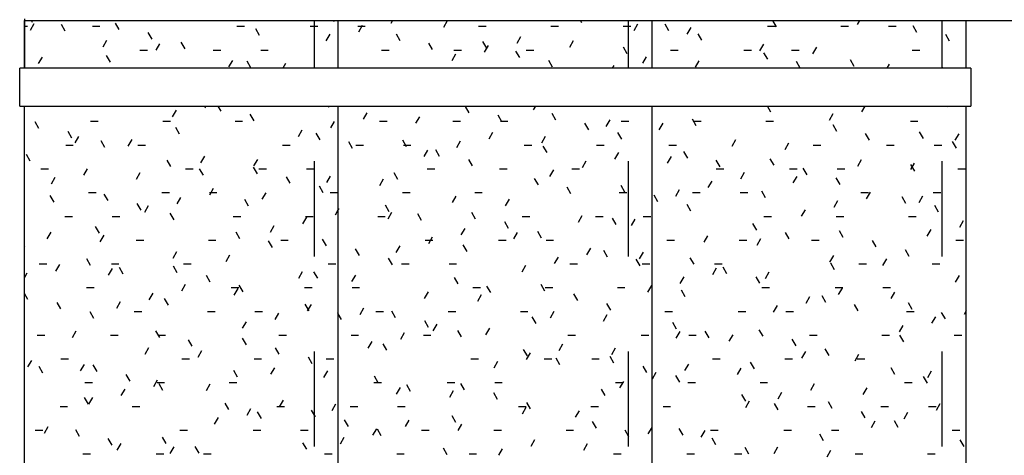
# Model space of a CAD drawing. Header units: metres. Extents: x -69 to 570, y -81 to 66.
# Tile 13 of 33: x 1.228 to 2.263, y -10.426 to -9.968. Entities that reach past the tile are written whole.
import ezdxf

# ---------------------------------------------------------------- set-up
doc = ezdxf.new("R2010")
doc.units = ezdxf.units.M
doc.linetypes.add('_Tracejado pequeno', pattern=[0.00225, 0.0015, -0.00075])
for name, color, linetype, lineweight in [('A-FLOR', 192, 'Continuous', 25), ('A-FLOR-HRAL', 11, 'Continuous', 25), ('S-STRS', 31, 'Continuous', 25)]:
    doc.layers.add(name, color=color, linetype=linetype, lineweight=lineweight)

msp = doc.modelspace()

# ---------------------------------------------------------------- linework, layer by layer
at = {"layer": 'A-FLOR', "color": 253}
for p, q in [((1.2326, -9.9671), (1.2326, -10.019)), ((1.2326, -9.969), (2.8154, -9.969)), ((1.2326, -11.0171), (1.2326, -10.059))]:
    msp.add_line(p, q, dxfattribs=at)
at = {"layer": 'A-FLOR-HRAL', "color": 253}
for p, q in [((2.2276, -10.019), (1.2276, -10.019)), ((1.2276, -10.059), (1.2276, -10.019)), ((2.2276, -10.019), (2.2276, -10.059)), ((1.2276, -10.059), (2.2276, -10.059))]:
    msp.add_line(p, q, dxfattribs=at)
at = {"layer": 'S-STRS', "color": 253}
for p, q in [((1.2326, -10.019), (1.2326, -9.969)), ((1.2326, -9.975), (1.236, -9.975)), ((1.2425, -9.9723), (1.2385, -9.9793)), ((1.2412, -9.971), (1.24, -9.969)), ((1.2754, -9.9802), (1.2714, -9.9732)), ((1.304, -9.975), (1.312, -9.975)), ((1.3322, -9.9785), (1.3282, -9.9716)), ((1.4176, -9.969), (1.4174, -9.9694)), ((1.456, -9.975), (1.464, -9.975)), ((1.4799, -9.9845), (1.4759, -9.9775)), ((1.533, -9.975), (1.541, -9.975)), ((1.5584, -9.9703), (1.5576, -9.969)), ((1.5626, -10.019), (1.5626, -9.969)), ((1.583, -9.975), (1.591, -9.975)), ((1.5878, -9.9743), (1.5838, -9.9812)), ((1.6197, -9.969), (1.6179, -9.972)), ((1.6772, -9.9693), (1.6732, -9.9762)), ((1.71, -9.975), (1.718, -9.975)), ((1.786, -9.975), (1.794, -9.975)), ((1.8187, -9.9713), (1.8174, -9.969)), ((1.862, -9.975), (1.87, -9.975)), ((1.8773, -9.9728), (1.8733, -9.9797)), ((1.8755, -9.9697), (1.8751, -9.969)), ((1.8926, -10.019), (1.8926, -9.969)), ((1.9102, -9.9797), (1.9062, -9.9728)), ((1.9331, -9.9762), (1.9291, -9.9831)), ((2.014, -9.975), (2.022, -9.975)), ((2.0233, -9.9756), (2.0195, -9.969)), ((2.091, -9.975), (2.099, -9.975)), ((2.1104, -9.969), (2.108, -9.9732)), ((2.141, -9.975), (2.149, -9.975)), ((2.171, -9.9815), (2.167, -9.9746)), ((2.2226, -10.019), (2.2226, -9.969)), ((1.3668, -9.9886), (1.3628, -9.9816)), ((1.5536, -9.9834), (1.5496, -9.9903)), ((1.6277, -9.9904), (1.6237, -9.9834)), ((1.7542, -9.986), (1.7502, -9.993)), ((1.9448, -9.9897), (1.9408, -9.9828)), ((2.2052, -9.9906), (2.2012, -9.9837)), ((1.3189, -9.9899), (1.3149, -9.9969)), ((1.3747, -9.9933), (1.3707, -10.0002)), ((1.4015, -9.9986), (1.3975, -9.9916)), ((1.6618, -9.9995), (1.6578, -9.9926)), ((1.7186, -9.9979), (1.7146, -9.991)), ((1.72, -9.9952), (1.716, -10.0021)), ((1.8095, -9.9902), (1.8055, -9.9972)), ((1.8664, -10.0038), (1.8624, -9.9969)), ((2.0095, -9.9937), (2.0055, -10.0007)), ((2.0653, -9.9971), (2.0613, -10.004)), ((1.2511, -10.0074), (1.2471, -10.0143)), ((1.323, -10.0127), (1.319, -10.0058)), ((1.354, -10), (1.362, -10)), ((1.431, -10), (1.439, -10)), ((1.481, -10), (1.489, -10)), ((1.608, -10), (1.616, -10)), ((1.6859, -10.0043), (1.6819, -10.0113)), ((1.684, -10), (1.692, -10)), ((1.7533, -10.0079), (1.7493, -10.001)), ((1.76, -10), (1.768, -10)), ((1.8864, -10.007), (1.8824, -10.0139)), ((1.912, -10), (1.92, -10)), ((1.989, -10), (1.997, -10)), ((2.0141, -10.0097), (2.0101, -10.0028)), ((2.039, -10), (2.047, -10)), ((2.166, -10), (2.174, -10)), ((1.4512, -10.0109), (1.4472, -10.0178)), ((1.4708, -10.0186), (1.4668, -10.0117)), ((1.507, -10.0142), (1.5042, -10.019)), ((1.7879, -10.0179), (1.7839, -10.011)), ((1.8523, -10.0161), (1.8506, -10.019)), ((1.9417, -10.0112), (1.9377, -10.0181)), ((2.0483, -10.0189), (2.0443, -10.012)), ((2.1051, -10.0173), (2.1011, -10.0103)), ((2.1418, -10.0147), (2.1393, -10.019)), ((2.1976, -10.018), (2.197, -10.019)), ((1.2326, -11.0171), (1.2326, -10.059)), ((1.4234, -10.059), (1.4222, -10.0611)), ((1.4395, -10.0644), (1.4363, -10.059)), ((1.5526, -10.0603), (1.5518, -10.059)), ((1.5626, -11.0171), (1.5626, -10.059)), ((1.7003, -10.0662), (1.6963, -10.0593)), ((1.7121, -10.059), (1.7117, -10.0596)), ((1.7698, -10.059), (1.7675, -10.063)), ((1.8926, -11.0171), (1.8926, -10.059)), ((2.0175, -10.0655), (2.0137, -10.059)), ((2.1162, -10.059), (2.1128, -10.0649)), ((2.2028, -10.059), (2.2022, -10.06)), ((2.2226, -11.0171), (2.2226, -10.059)), ((1.392, -10.0633), (1.388, -10.0702)), ((1.4741, -10.0744), (1.4701, -10.0675)), ((1.5926, -10.0659), (1.5886, -10.0729)), ((1.6479, -10.0702), (1.6439, -10.0771)), ((1.7345, -10.0754), (1.7305, -10.0684)), ((1.7913, -10.0737), (1.7873, -10.0668)), ((2.0826, -10.0671), (2.0786, -10.0741)), ((1.2479, -10.0826), (1.2439, -10.0757)), ((1.302, -10.075), (1.31, -10.075)), ((1.378, -10.075), (1.386, -10.075)), ((1.3957, -10.0885), (1.3917, -10.0816)), ((1.454, -10.075), (1.462, -10.075)), ((1.5584, -10.0751), (1.5544, -10.082)), ((1.606, -10.075), (1.614, -10.075)), ((1.683, -10.075), (1.691, -10.075)), ((1.733, -10.075), (1.741, -10.075)), ((1.8259, -10.0838), (1.8219, -10.0768)), ((1.8479, -10.0736), (1.8439, -10.0806)), ((1.86, -10.075), (1.868, -10.075)), ((1.9037, -10.077), (1.8997, -10.0839)), ((1.939, -10.0797), (1.935, -10.0727)), ((1.936, -10.075), (1.944, -10.075)), ((2.012, -10.075), (2.02, -10.075)), ((2.0868, -10.0856), (2.0828, -10.0786)), ((2.164, -10.075), (2.172, -10.075)), ((1.2825, -10.0926), (1.2785, -10.0857)), ((1.2896, -10.0908), (1.2856, -10.0977)), ((1.5243, -10.0842), (1.5203, -10.0912)), ((1.5434, -10.0944), (1.5394, -10.0875)), ((1.7248, -10.0869), (1.7208, -10.0938)), ((1.7801, -10.0911), (1.7761, -10.098)), ((1.8606, -10.0938), (1.8566, -10.0868)), ((2.1209, -10.0947), (2.1169, -10.0878)), ((2.1777, -10.0931), (2.1737, -10.0862)), ((2.2149, -10.0881), (2.2109, -10.095)), ((1.276, -10.1), (1.284, -10.1)), ((1.3172, -10.1026), (1.3132, -10.0957)), ((1.3454, -10.0941), (1.3414, -10.101)), ((1.352, -10.1), (1.36, -10.1)), ((1.504, -10.1), (1.512, -10.1)), ((1.5776, -10.1036), (1.5736, -10.0967)), ((1.581, -10.1), (1.589, -10.1)), ((1.6344, -10.102), (1.6304, -10.095)), ((1.631, -10.1), (1.639, -10.1)), ((1.6907, -10.096), (1.6867, -10.1029)), ((1.758, -10.1), (1.766, -10.1)), ((1.7821, -10.1079), (1.7781, -10.101)), ((1.834, -10.1), (1.842, -10.1)), ((1.91, -10.1), (1.918, -10.1)), ((1.9802, -10.0946), (1.9762, -10.1015)), ((2.036, -10.0979), (2.032, -10.1049)), ((2.062, -10.1), (2.07, -10.1)), ((2.139, -10.1), (2.147, -10.1)), ((2.189, -10.1), (2.197, -10.1)), ((2.2124, -10.1031), (2.2084, -10.0962)), ((1.2387, -10.1168), (1.2347, -10.1098)), ((1.4218, -10.1117), (1.4178, -10.1186)), ((1.6565, -10.1052), (1.6525, -10.1121)), ((1.669, -10.112), (1.665, -10.1051)), ((1.8571, -10.1078), (1.8531, -10.1147)), ((1.9124, -10.112), (1.9084, -10.1189)), ((1.9299, -10.1138), (1.9259, -10.1069)), ((1.3865, -10.1227), (1.3825, -10.1157)), ((1.4775, -10.1302), (1.4735, -10.1233)), ((1.4776, -10.115), (1.4736, -10.122)), ((1.7037, -10.122), (1.6997, -10.1151)), ((1.8229, -10.1169), (1.8189, -10.1239)), ((1.964, -10.123), (1.96, -10.116)), ((2.0208, -10.1213), (2.0168, -10.1144)), ((2.1124, -10.1155), (2.1084, -10.1224)), ((2.1682, -10.1189), (2.1642, -10.1258)), ((2.1686, -10.1273), (2.1646, -10.1203)), ((1.25, -10.125), (1.258, -10.125)), ((1.2646, -10.1341), (1.2606, -10.141)), ((1.2987, -10.1249), (1.2947, -10.1318)), ((1.354, -10.1291), (1.35, -10.1361)), ((1.402, -10.125), (1.41, -10.125)), ((1.4207, -10.1318), (1.4167, -10.1249)), ((1.479, -10.125), (1.487, -10.125)), ((1.5121, -10.1402), (1.5081, -10.1333)), ((1.529, -10.125), (1.537, -10.125)), ((1.5541, -10.1326), (1.5501, -10.1395)), ((1.6252, -10.1361), (1.6212, -10.1292)), ((1.656, -10.125), (1.664, -10.125)), ((1.732, -10.125), (1.74, -10.125)), ((1.7888, -10.1261), (1.7848, -10.133)), ((1.808, -10.125), (1.816, -10.125)), ((1.96, -10.125), (1.968, -10.125)), ((1.9893, -10.1287), (1.9853, -10.1357)), ((2.037, -10.125), (2.045, -10.125)), ((2.0446, -10.1329), (2.0406, -10.1399)), ((2.0555, -10.1314), (2.0515, -10.1244)), ((2.0901, -10.1414), (2.0861, -10.1344)), ((2.087, -10.125), (2.095, -10.125)), ((2.214, -10.125), (2.222, -10.125)), ((1.5468, -10.1502), (1.5428, -10.1433)), ((1.6099, -10.136), (1.6059, -10.1429)), ((1.773, -10.142), (1.769, -10.1351)), ((1.8071, -10.1512), (1.8031, -10.1443)), ((1.8639, -10.1496), (1.8599, -10.1426)), ((1.9552, -10.1379), (1.9512, -10.1448)), ((1.2637, -10.1601), (1.2597, -10.1531)), ((1.3, -10.15), (1.308, -10.15)), ((1.3205, -10.1584), (1.3165, -10.1515)), ((1.377, -10.15), (1.385, -10.15)), ((1.3968, -10.155), (1.3928, -10.1619)), ((1.431, -10.1458), (1.427, -10.1528)), ((1.427, -10.15), (1.435, -10.15)), ((1.4863, -10.1501), (1.4823, -10.157)), ((1.554, -10.15), (1.562, -10.15)), ((1.63, -10.15), (1.638, -10.15)), ((1.6863, -10.1536), (1.6823, -10.1605)), ((1.706, -10.15), (1.714, -10.15)), ((1.858, -10.15), (1.866, -10.15)), ((1.8986, -10.1596), (1.8946, -10.1527)), ((1.921, -10.147), (1.917, -10.154)), ((1.935, -10.15), (1.943, -10.15)), ((1.985, -10.15), (1.993, -10.15)), ((2.0117, -10.1555), (2.0077, -10.1486)), ((2.112, -10.15), (2.12, -10.15)), ((2.1216, -10.1497), (2.1176, -10.1566)), ((2.1594, -10.1614), (2.1554, -10.1545)), ((2.1769, -10.1539), (2.1729, -10.1608)), ((2.188, -10.15), (2.196, -10.15)), ((1.3552, -10.1685), (1.3512, -10.1615)), ((1.3627, -10.1641), (1.3587, -10.1711)), ((1.4683, -10.1644), (1.4643, -10.1574)), ((1.6161, -10.1703), (1.6121, -10.1633)), ((1.7421, -10.1569), (1.7381, -10.1638)), ((1.9332, -10.1696), (1.9292, -10.1627)), ((2.0874, -10.1588), (2.0834, -10.1657)), ((2.1936, -10.1706), (2.1896, -10.1636)), ((1.275, -10.175), (1.283, -10.175)), ((1.325, -10.175), (1.333, -10.175)), ((1.3899, -10.1785), (1.3859, -10.1715)), ((1.452, -10.175), (1.46, -10.175)), ((1.528, -10.175), (1.536, -10.175)), ((1.5626, -10.1678), (1.5592, -10.1737)), ((1.5632, -10.1668), (1.5626, -10.1678)), ((1.604, -10.175), (1.612, -10.175)), ((1.6185, -10.171), (1.6145, -10.1779)), ((1.6502, -10.1794), (1.6462, -10.1725)), ((1.707, -10.1778), (1.703, -10.1709)), ((1.756, -10.175), (1.764, -10.175)), ((1.8186, -10.1745), (1.8146, -10.1814)), ((1.833, -10.175), (1.841, -10.175)), ((1.883, -10.175), (1.891, -10.175)), ((2.01, -10.175), (2.018, -10.175)), ((2.0533, -10.168), (2.0493, -10.1749)), ((2.086, -10.175), (2.094, -10.175)), ((2.162, -10.175), (2.17, -10.175)), ((1.3114, -10.1926), (1.3074, -10.1857)), ((1.4949, -10.1851), (1.4909, -10.192)), ((1.5291, -10.1759), (1.5251, -10.1828)), ((1.7417, -10.1878), (1.7377, -10.1809)), ((1.8548, -10.1837), (1.8508, -10.1768)), ((1.8744, -10.1778), (1.8704, -10.1848)), ((2.0025, -10.1896), (1.9985, -10.1827)), ((2.2197, -10.1797), (2.2157, -10.1867)), ((1.2602, -10.1916), (1.2562, -10.1985)), ((1.316, -10.1949), (1.312, -10.2019)), ((1.4592, -10.1985), (1.4552, -10.1916)), ((1.6955, -10.1877), (1.6915, -10.1946)), ((1.7508, -10.1919), (1.7468, -10.1988)), ((1.7763, -10.1978), (1.7723, -10.1909)), ((1.9508, -10.1954), (1.9468, -10.2023)), ((2.0367, -10.1988), (2.0327, -10.1919)), ((2.0935, -10.1972), (2.0895, -10.1902)), ((2.1855, -10.1889), (2.1815, -10.1958)), ((1.2329, -10.2067), (1.2326, -10.2061)), ((1.35, -10.2), (1.358, -10.2)), ((1.426, -10.2), (1.434, -10.2)), ((1.4933, -10.2077), (1.4893, -10.2007)), ((1.502, -10.2), (1.51, -10.2)), ((1.5501, -10.206), (1.5461, -10.1991)), ((1.6272, -10.206), (1.6232, -10.2129)), ((1.654, -10.2), (1.662, -10.2)), ((1.6613, -10.1969), (1.6573, -10.2038)), ((1.6979, -10.212), (1.6939, -10.205)), ((1.731, -10.2), (1.739, -10.2)), ((1.781, -10.2), (1.789, -10.2)), ((1.908, -10.2), (1.916, -10.2)), ((1.984, -10.2), (1.992, -10.2)), ((2.0066, -10.1988), (2.0026, -10.2057)), ((2.06, -10.2), (2.068, -10.2)), ((2.1281, -10.2072), (2.1241, -10.2003)), ((2.212, -10.2), (2.22, -10.2)), ((1.3925, -10.2125), (1.3885, -10.2195)), ((1.4483, -10.2159), (1.4443, -10.2228)), ((1.5848, -10.2161), (1.5808, -10.2091)), ((1.8277, -10.2086), (1.8237, -10.2156)), ((1.8456, -10.2179), (1.8416, -10.2109)), ((1.883, -10.2128), (1.879, -10.2198)), ((2.0831, -10.2163), (2.0791, -10.2233)), ((2.1628, -10.2172), (2.1588, -10.2103)), ((1.248, -10.225), (1.256, -10.225)), ((1.2694, -10.2257), (1.2654, -10.2327)), ((1.3022, -10.2267), (1.2982, -10.2198)), ((1.324, -10.225), (1.332, -10.225)), ((1.3932, -10.2343), (1.3892, -10.2273)), ((1.4, -10.225), (1.408, -10.225)), ((1.552, -10.225), (1.56, -10.225)), ((1.6194, -10.2261), (1.6154, -10.2191)), ((1.629, -10.225), (1.637, -10.225)), ((1.679, -10.225), (1.687, -10.225)), ((1.7594, -10.2269), (1.7554, -10.2339)), ((1.7936, -10.2178), (1.7896, -10.2247)), ((1.806, -10.225), (1.814, -10.225)), ((1.8798, -10.227), (1.8758, -10.2201)), ((1.882, -10.225), (1.89, -10.225)), ((1.9366, -10.2254), (1.9326, -10.2185)), ((1.958, -10.225), (1.966, -10.225)), ((2.0843, -10.2313), (2.0803, -10.2244)), ((2.11, -10.225), (2.118, -10.225)), ((2.1389, -10.2197), (2.1349, -10.2266)), ((2.187, -10.225), (2.195, -10.225)), ((1.2352, -10.2349), (1.2326, -10.2394)), ((1.3247, -10.23), (1.3207, -10.2369)), ((1.3364, -10.2359), (1.3324, -10.229)), ((1.4279, -10.2443), (1.4239, -10.2374)), ((1.5247, -10.2335), (1.5207, -10.2404)), ((1.541, -10.2402), (1.537, -10.2333)), ((1.5805, -10.2368), (1.5765, -10.2437)), ((1.96, -10.2296), (1.956, -10.2365)), ((1.9712, -10.2354), (1.9672, -10.2285)), ((2.0153, -10.2338), (2.0113, -10.2407)), ((2.2153, -10.2373), (2.2113, -10.2442)), ((1.4016, -10.2467), (1.3976, -10.2536)), ((1.4625, -10.2543), (1.4585, -10.2474)), ((1.6887, -10.2461), (1.6847, -10.2392)), ((1.7797, -10.2536), (1.7757, -10.2467)), ((1.8917, -10.2479), (1.8877, -10.2548)), ((1.9258, -10.2387), (1.9218, -10.2456)), ((2.0059, -10.2454), (2.0019, -10.2385)), ((1.2363, -10.2625), (1.2326, -10.2561)), ((1.298, -10.25), (1.306, -10.25)), ((1.3675, -10.2558), (1.3635, -10.2628)), ((1.45, -10.25), (1.458, -10.25)), ((1.4569, -10.2509), (1.4529, -10.2578)), ((1.527, -10.25), (1.535, -10.25)), ((1.577, -10.25), (1.585, -10.25)), ((1.657, -10.2544), (1.653, -10.2613)), ((1.704, -10.25), (1.712, -10.25)), ((1.7128, -10.2577), (1.7088, -10.2647)), ((1.7229, -10.2553), (1.7189, -10.2483)), ((1.78, -10.25), (1.788, -10.25)), ((1.8143, -10.2637), (1.8103, -10.2567)), ((1.856, -10.25), (1.864, -10.25)), ((1.9274, -10.2596), (1.9234, -10.2526)), ((2.008, -10.25), (2.016, -10.25)), ((2.0752, -10.2655), (2.0712, -10.2585)), ((2.085, -10.25), (2.093, -10.25)), ((2.0922, -10.2505), (2.0882, -10.2574)), ((2.135, -10.25), (2.143, -10.25)), ((2.1475, -10.2547), (2.1435, -10.2616)), ((1.2709, -10.2725), (1.2669, -10.2656)), ((1.3333, -10.265), (1.3293, -10.2719)), ((1.384, -10.2684), (1.38, -10.2615)), ((1.5318, -10.2743), (1.5278, -10.2674)), ((1.5339, -10.2676), (1.5299, -10.2745)), ((1.849, -10.2737), (1.845, -10.2667)), ((2.0239, -10.2688), (2.0199, -10.2757)), ((2.0581, -10.2596), (2.0541, -10.2666)), ((2.1093, -10.2746), (2.1053, -10.2677)), ((2.1661, -10.273), (2.1621, -10.2661)), ((1.3056, -10.2825), (1.3016, -10.2756)), ((1.348, -10.275), (1.356, -10.275)), ((1.425, -10.275), (1.433, -10.275)), ((1.475, -10.275), (1.483, -10.275)), ((1.4997, -10.2768), (1.4957, -10.2837)), ((1.5626, -10.2777), (1.562, -10.2766)), ((1.566, -10.2835), (1.5626, -10.2777)), ((1.5892, -10.2718), (1.5852, -10.2787)), ((1.602, -10.275), (1.61, -10.275)), ((1.6228, -10.2819), (1.6188, -10.2749)), ((1.678, -10.275), (1.686, -10.275)), ((1.754, -10.275), (1.762, -10.275)), ((1.7892, -10.2753), (1.7852, -10.2822)), ((1.845, -10.2787), (1.841, -10.2856)), ((1.906, -10.275), (1.914, -10.275)), ((1.983, -10.275), (1.991, -10.275)), ((2.033, -10.275), (2.041, -10.275)), ((2.16, -10.275), (2.168, -10.275)), ((2.2008, -10.283), (2.1968, -10.2761)), ((2.2226, -10.2746), (2.2205, -10.2784)), ((1.4656, -10.2859), (1.4616, -10.2928)), ((1.6574, -10.2919), (1.6534, -10.285)), ((1.6661, -10.2885), (1.6621, -10.2955)), ((1.7705, -10.2878), (1.7665, -10.2809)), ((1.9183, -10.2937), (1.9143, -10.2868)), ((2.1903, -10.2806), (2.1863, -10.2875)), ((1.246, -10.3), (1.254, -10.3)), ((1.2867, -10.2958), (1.2827, -10.3027)), ((1.323, -10.3), (1.331, -10.3)), ((1.3749, -10.3026), (1.3709, -10.2956)), ((1.373, -10.3), (1.381, -10.3)), ((1.5, -10.3), (1.508, -10.3)), ((1.576, -10.3), (1.584, -10.3)), ((1.632, -10.2977), (1.628, -10.3046)), ((1.652, -10.3), (1.66, -10.3)), ((1.6921, -10.3019), (1.6881, -10.295)), ((1.7214, -10.2928), (1.7174, -10.2997)), ((1.804, -10.3), (1.812, -10.3)), ((1.881, -10.3), (1.889, -10.3)), ((1.9215, -10.2962), (1.9175, -10.3032)), ((1.931, -10.3), (1.939, -10.3)), ((1.9524, -10.3029), (1.9484, -10.2959)), ((1.9773, -10.2996), (1.9733, -10.3065)), ((2.0092, -10.3012), (2.0052, -10.2943)), ((2.058, -10.3), (2.066, -10.3)), ((2.134, -10.3), (2.142, -10.3)), ((2.1562, -10.2897), (2.1522, -10.2967)), ((2.21, -10.3), (2.218, -10.3)), ((1.409, -10.3117), (1.405, -10.3048)), ((1.4659, -10.3101), (1.4619, -10.3032)), ((1.5978, -10.3068), (1.5938, -10.3138)), ((1.6136, -10.316), (1.6096, -10.3091)), ((1.7984, -10.3095), (1.7944, -10.3164)), ((2.0439, -10.3113), (2.0399, -10.3043)), ((2.157, -10.3072), (2.153, -10.3002)), ((1.3631, -10.3134), (1.3591, -10.3203)), ((1.4189, -10.3167), (1.4149, -10.3236)), ((1.5005, -10.3201), (1.4965, -10.3132)), ((1.7614, -10.3219), (1.7574, -10.315)), ((1.7642, -10.3186), (1.7602, -10.3255)), ((1.8537, -10.3137), (1.8497, -10.3206)), ((2.0537, -10.3172), (2.0497, -10.3241)), ((2.0785, -10.3213), (2.0745, -10.3143)), ((2.1095, -10.3205), (2.1055, -10.3275)), ((1.24, -10.3266), (1.236, -10.3335)), ((1.271, -10.325), (1.279, -10.325)), ((1.2953, -10.3308), (1.2913, -10.3377)), ((1.398, -10.325), (1.406, -10.325)), ((1.474, -10.325), (1.482, -10.325)), ((1.5352, -10.3301), (1.5312, -10.3232)), ((1.55, -10.325), (1.558, -10.325)), ((1.702, -10.325), (1.71, -10.325)), ((1.7301, -10.3278), (1.7261, -10.3347)), ((1.779, -10.325), (1.787, -10.325)), ((1.7955, -10.3311), (1.7915, -10.3242)), ((1.829, -10.325), (1.837, -10.325)), ((1.8523, -10.3295), (1.8483, -10.3225)), ((1.9306, -10.3304), (1.9266, -10.3373)), ((1.956, -10.325), (1.964, -10.325)), ((2.0001, -10.3354), (1.9961, -10.3285)), ((2.032, -10.325), (2.04, -10.325)), ((2.108, -10.325), (2.116, -10.325)), ((1.2521, -10.34), (1.2481, -10.333)), ((1.3089, -10.3383), (1.3049, -10.3314)), ((1.3436, -10.3484), (1.3396, -10.3414)), ((1.4567, -10.3443), (1.4527, -10.3373)), ((1.4954, -10.3343), (1.4914, -10.3412)), ((1.5512, -10.3376), (1.5472, -10.3446)), ((1.887, -10.3395), (1.883, -10.3326)), ((1.8965, -10.3395), (1.8926, -10.3462)), ((1.9859, -10.3346), (1.9819, -10.3415)), ((2.1478, -10.3413), (2.1438, -10.3344)), ((2.186, -10.3381), (2.182, -10.345)), ((1.296, -10.35), (1.304, -10.35)), ((1.3723, -10.3475), (1.3683, -10.3544)), ((1.372, -10.35), (1.38, -10.35)), ((1.3782, -10.3584), (1.3742, -10.3514)), ((1.4276, -10.3517), (1.4236, -10.3587)), ((1.448, -10.35), (1.456, -10.35)), ((1.6, -10.35), (1.608, -10.35)), ((1.6045, -10.3502), (1.6005, -10.3432)), ((1.677, -10.35), (1.685, -10.35)), ((1.6954, -10.3577), (1.6914, -10.3508)), ((1.727, -10.35), (1.735, -10.35)), ((1.854, -10.35), (1.862, -10.35)), ((1.8623, -10.3487), (1.8583, -10.3556)), ((1.8926, -10.3462), (1.8925, -10.3465)), ((1.9216, -10.3495), (1.9176, -10.3426)), ((1.93, -10.35), (1.938, -10.35)), ((2.006, -10.35), (2.014, -10.35)), ((2.0629, -10.3513), (2.0589, -10.3583)), ((2.158, -10.35), (2.166, -10.35)), ((2.182, -10.3505), (2.178, -10.3435)), ((1.3381, -10.3567), (1.3341, -10.3636)), ((1.6276, -10.3552), (1.6236, -10.3621)), ((1.6386, -10.3593), (1.6346, -10.3524)), ((1.6834, -10.3586), (1.6794, -10.3655)), ((1.7301, -10.3677), (1.7261, -10.3608)), ((1.8432, -10.3636), (1.8392, -10.3567)), ((2.0287, -10.3605), (2.0247, -10.3674)), ((2.1182, -10.3555), (2.1142, -10.3625)), ((1.2998, -10.3725), (1.2958, -10.3656)), ((1.304, -10.3658), (1.3, -10.3727)), ((1.4475, -10.3784), (1.4435, -10.3715)), ((1.5045, -10.3684), (1.5005, -10.3754)), ((1.7647, -10.3777), (1.7607, -10.3708)), ((1.9909, -10.3695), (1.9869, -10.3626)), ((1.9946, -10.3696), (1.9906, -10.3766)), ((2.0251, -10.3787), (2.0211, -10.3718)), ((2.0819, -10.3771), (2.0779, -10.3701)), ((2.1951, -10.3723), (2.1911, -10.3792)), ((1.27, -10.375), (1.278, -10.375)), ((1.346, -10.375), (1.354, -10.375)), ((1.4704, -10.3776), (1.4664, -10.3845)), ((1.4817, -10.3876), (1.4777, -10.3806)), ((1.498, -10.375), (1.506, -10.375)), ((1.5385, -10.3859), (1.5345, -10.379)), ((1.5598, -10.3727), (1.5558, -10.3796)), ((1.575, -10.375), (1.583, -10.375)), ((1.625, -10.375), (1.633, -10.375)), ((1.752, -10.375), (1.76, -10.375)), ((1.7599, -10.3761), (1.7559, -10.3831)), ((1.8157, -10.3795), (1.8117, -10.3864)), ((1.828, -10.375), (1.836, -10.375)), ((1.904, -10.375), (1.912, -10.375)), ((2.056, -10.375), (2.064, -10.375)), ((2.1165, -10.3871), (2.1125, -10.3802)), ((2.133, -10.375), (2.141, -10.375)), ((2.161, -10.3814), (2.157, -10.3883)), ((2.183, -10.375), (2.191, -10.375)), ((1.4362, -10.3867), (1.4322, -10.3937)), ((1.5732, -10.396), (1.5692, -10.389)), ((1.6368, -10.3894), (1.6328, -10.3963)), ((1.6863, -10.3919), (1.6823, -10.3849)), ((1.834, -10.3978), (1.83, -10.3908)), ((2.1268, -10.3906), (2.1228, -10.3975)), ((2.1512, -10.3971), (2.1472, -10.3902)), ((1.244, -10.4), (1.252, -10.4)), ((1.2573, -10.3966), (1.2533, -10.4035)), ((1.2906, -10.4066), (1.2866, -10.3997)), ((1.396, -10.4), (1.404, -10.4)), ((1.473, -10.4), (1.481, -10.4)), ((1.523, -10.4), (1.531, -10.4)), ((1.6026, -10.3985), (1.5986, -10.4054)), ((1.6078, -10.406), (1.6038, -10.399)), ((1.65, -10.4), (1.658, -10.4)), ((1.6921, -10.3936), (1.6881, -10.4005)), ((1.726, -10.4), (1.734, -10.4)), ((1.802, -10.4), (1.81, -10.4)), ((1.8682, -10.4069), (1.8642, -10.4)), ((1.8921, -10.3971), (1.8881, -10.404)), ((1.925, -10.4053), (1.921, -10.3984)), ((1.9479, -10.4004), (1.9439, -10.4074)), ((1.954, -10.4), (1.962, -10.4)), ((2.031, -10.4), (2.039, -10.4)), ((2.081, -10.4), (2.089, -10.4)), ((2.208, -10.4), (2.216, -10.4)), ((1.3248, -10.4158), (1.3208, -10.4089)), ((1.3816, -10.4142), (1.3776, -10.4073)), ((1.5294, -10.4201), (1.5254, -10.4132)), ((1.5685, -10.4077), (1.5645, -10.4146)), ((1.769, -10.4103), (1.765, -10.4172)), ((1.9596, -10.4153), (1.9556, -10.4084)), ((2.0727, -10.4112), (2.0687, -10.4043)), ((2.2205, -10.4171), (2.2165, -10.4102)), ((1.3338, -10.4142), (1.3298, -10.4211)), ((1.3896, -10.4175), (1.3856, -10.4245)), ((1.4162, -10.4242), (1.4122, -10.4173)), ((1.6771, -10.426), (1.6731, -10.4191)), ((1.7349, -10.4195), (1.7309, -10.4264)), ((1.8243, -10.4145), (1.8203, -10.4214)), ((1.9943, -10.4253), (1.9903, -10.4184)), ((2.0244, -10.418), (2.0204, -10.4249)), ((2.0802, -10.4214), (2.0762, -10.4283)), ((1.294, -10.425), (1.302, -10.425)), ((1.371, -10.425), (1.379, -10.425)), ((1.421, -10.425), (1.429, -10.425)), ((1.548, -10.425), (1.556, -10.425)), ((1.624, -10.425), (1.632, -10.425)), ((1.7, -10.425), (1.708, -10.425)), ((1.852, -10.425), (1.86, -10.425)), ((1.929, -10.425), (1.937, -10.425)), ((1.979, -10.425), (1.987, -10.425)), ((2.106, -10.425), (2.114, -10.425)), ((2.182, -10.425), (2.19, -10.425))]:
    msp.add_line(p, q, dxfattribs=at)
at = {"layer": 'S-STRS', "color": 253, "linetype": '_Tracejado pequeno'}
for p, q in [((1.5376, -10.019), (1.5376, -9.969)), ((1.8676, -10.019), (1.8676, -9.969)), ((2.1976, -10.019), (2.1976, -9.969)), ((1.5376, -11.0171), (1.5376, -10.059)), ((1.8676, -11.0171), (1.8676, -10.059)), ((2.1976, -11.0171), (2.1976, -10.059))]:
    msp.add_line(p, q, dxfattribs=at)

doc.saveas('drawing.dxf')
